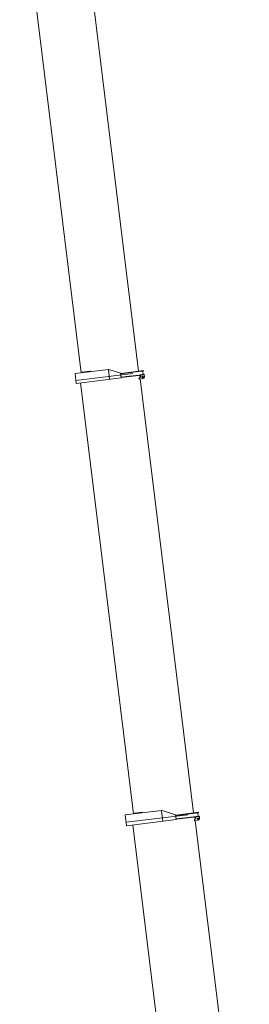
# Model space of a CAD drawing. Extents: x 22073 to 142282, y 6659 to 108851.
# Tile 65 of 68: x 123895 to 129311, y 29850 to 53040. Entities that reach past the tile are written whole.
import ezdxf

# ---------------------------------------------------------------- set-up
doc = ezdxf.new("R2010")
doc.units = 0
doc.header["$LTSCALE"] = 150
doc.header["$MEASUREMENT"] = 0
doc.layers.add('11', color=7, linetype='Continuous')

# ---------------------------------------------------------------- blocks, each defined once
blk = doc.blocks.new('*G34')
at = {"layer": '11', "color": 7, "linetype": 'Continuous', "lineweight": 9}
for p, q in [((127239, 34417), (126385, 34312)), ((126786, 34372), (126583, 34347)), ((126583, 34347), (126584, 34336)), ((126786, 34372), (126605, 34350)), ((126787, 34361), (126786, 34372)), ((127254, 34413), (127239, 34417)), ((127240, 34411), (127242, 34398)), ((127242, 34398), (127271, 34162)), ((127571, 34314), (127254, 34413)), ((127821, 34327), (127573, 34296)), ((128115, 34363), (127581, 34297)), ((127584, 34308), (128113, 34373)), ((128007, 34350), (128015, 34351)), ((128095, 34360), (128015, 34351)), ((128075, 34358), (128095, 34360)), ((128095, 34360), (128105, 34279)), ((128105, 34279), (128095, 34360)), ((128113, 34373), (128115, 34363)), ((126385, 34312), (126383, 34311)), ((126383, 34311), (126414, 34057)), ((127857, 34316), (126404, 34138)), ((126414, 34057), (127585, 34201)), ((127585, 34201), (127571, 34314)), ((127584, 34308), (127571, 34310)), ((127571, 34310), (127573, 34298)), ((127573, 34298), (127583, 34217)), ((127573, 34298), (127583, 34217)), ((127583, 34215), (128125, 34281)), ((127584, 34207), (127583, 34217)), ((127595, 34208), (127584, 34207)), ((127595, 34208), (128126, 34273)), ((128017, 34268), (128017, 34270)), ((128024, 34269), (128017, 34268)), ((128017, 34203), (128046, 34215)), ((128021, 34173), (128017, 34203)), ((128107, 34184), (128021, 34173)), ((128025, 34269), (128024, 34269)), ((128027, 34261), (128033, 34210)), ((128037, 34175), (129311, 23802)), ((128047, 34264), (128133, 34274)), ((128052, 34225), (128047, 34264)), ((128105, 34279), (128085, 34277)), ((128126, 34273), (128125, 34281)), ((128133, 34274), (128139, 34225)), ((126563, 34076), (127821, 23826))]:
    blk.add_line(p, q, dxfattribs=at)
for radius in [22.3, 15]:
    blk.add_circle((128102, 34220), radius, dxfattribs=at)
for centre, radius, start, end in [((128042, 34224), 10, -68.0485, 7.0113), ((128102, 34220), 37, -83, 6.9988)]:
    blk.add_arc(centre, radius, start, end, dxfattribs=at)
blk = doc.blocks.new('*G35')
at = {"layer": '11', "color": 7, "linetype": 'Continuous', "lineweight": 9}
for p, q in [((125987, 44803), (125340, 44724)), ((125560, 44762), (125357, 44737)), ((125538, 44759), (125368, 44738)), ((125562, 44751), (125560, 44762)), ((125599, 44756), (125987, 44803)), ((125987, 44803), (126016, 44571)), ((126001, 44802), (125987, 44803)), ((126016, 44569), (125987, 44803)), ((125988, 44799), (125989, 44789)), ((126014, 44585), (125989, 44789)), ((126001, 44802), (126275, 44713)), ((126284, 44709), (126812, 44774)), ((126813, 44766), (126285, 44701)), ((126796, 44764), (126717, 44754)), ((126776, 44761), (126796, 44764)), ((126796, 44764), (126806, 44682)), ((126806, 44682), (126796, 44764)), ((126812, 44774), (126813, 44766)), ((125201, 44707), (125596, 44755)), ((125229, 44474), (125201, 44707)), ((126567, 44708), (125221, 44543)), ((126289, 44605), (125229, 44474)), ((125357, 44737), (125359, 44726)), ((126015, 44575), (126014, 44585)), ((126275, 44713), (126289, 44605)), ((126275, 44713), (126284, 44709)), ((126277, 44700), (126285, 44701)), ((126285, 44701), (126277, 44700)), ((126287, 44620), (126277, 44700)), ((126525, 44730), (126285, 44701)), ((126287, 44618), (126836, 44686)), ((126837, 44678), (126288, 44610)), ((126295, 44619), (126535, 44649)), ((126708, 44601), (126747, 44618)), ((126712, 44575), (126708, 44601)), ((126712, 44603), (126716, 44575)), ((126808, 44587), (126712, 44575)), ((126727, 44672), (126806, 44682)), ((126728, 44664), (126734, 44612)), ((126738, 44578), (127993, 34358)), ((126748, 44667), (126834, 44678)), ((126753, 44628), (126748, 44667)), ((126806, 44682), (126786, 44680)), ((126834, 44678), (126840, 44628)), ((126836, 44686), (126837, 44678)), ((126577, 34335), (125330, 44487))]:
    blk.add_line(p, q, dxfattribs=at)
for radius in [22.3, 15]:
    blk.add_circle((126803, 44623), radius, dxfattribs=at)
for centre, radius, start, end in [((126743, 44627), 10, -68.0029, 6.9938), ((126803, 44623), 37, -83, 6.9929)]:
    blk.add_arc(centre, radius, start, end, dxfattribs=at)
blk = doc.blocks.new('*G39')
at = {"layer": '11', "color": 7, "linetype": 'Continuous', "lineweight": 9}
for p, q in [((123970, 55234), (124349, 55281)), ((123987, 55094), (123970, 55234)), ((125435, 55245), (123985, 55067)), ((124079, 55248), (124079, 55252)), ((124723, 55327), (124110, 55251)), ((124352, 55281), (124723, 55327)), ((124723, 55327), (124751, 55094)), ((124723, 55327), (124735, 55323)), ((124724, 55313), (124723, 55323)), ((124724, 55313), (124749, 55108)), ((124997, 55232), (124735, 55323)), ((125010, 55130), (124997, 55232)), ((124997, 55232), (125004, 55228)), ((125004, 55222), (124998, 55221)), ((125004, 55222), (124998, 55221)), ((124998, 55221), (125008, 55140)), ((125004, 55228), (125510, 55290)), ((125494, 55282), (125004, 55222)), ((125245, 55252), (125004, 55222)), ((125521, 55203), (125008, 55140)), ((125009, 55134), (125522, 55197)), ((125484, 55281), (125405, 55271)), ((125415, 55190), (125494, 55200)), ((125436, 55186), (125522, 55197)), ((125465, 55279), (125484, 55281)), ((125494, 55200), (125475, 55197)), ((125484, 55281), (125494, 55200)), ((125494, 55200), (125484, 55281)), ((125511, 55284), (125494, 55282)), ((125510, 55290), (125511, 55284)), ((125522, 55197), (125521, 55203)), ((125522, 55197), (125528, 55147)), ((123917, 55077), (123948, 55089)), ((123958, 55010), (123924, 55015)), ((123948, 55089), (124052, 55102)), ((123958, 55004), (124114, 55023)), ((123958, 55010), (123958, 55004)), ((123999, 55002), (123998, 55009)), ((124009, 55003), (123999, 55002)), ((124751, 55094), (124009, 55003)), ((124052, 55102), (124107, 55079)), ((125342, 44724), (124078, 55012)), ((124107, 55079), (124113, 55029)), ((124114, 55023), (124113, 55029)), ((124749, 55108), (124751, 55098)), ((124751, 55098), (125010, 55130)), ((125008, 55140), (125014, 55141)), ((125014, 55141), (125255, 55170)), ((125381, 55116), (125435, 55137)), ((125383, 55092), (125381, 55116)), ((125496, 55106), (125383, 55092)), ((125416, 55184), (125422, 55132)), ((125427, 55098), (126696, 44759)), ((125441, 55148), (125436, 55186))]:
    blk.add_line(p, q, dxfattribs=at)
for centre, radius in [((123929, 55047), 15.5), ((125491, 55143), 22.3), ((125491, 55143), 15)]:
    blk.add_circle(centre, radius, dxfattribs=at)
for centre, radius, start, end in [((123929, 55047), 32.5, 111.8706, -97.8699), ((125431, 55147), 10, -68.0017, 6.9982), ((125491, 55143), 37, -83, 7.0035)]:
    blk.add_arc(centre, radius, start, end, dxfattribs=at)

msp = doc.modelspace()

# ---------------------------------------------------------------- block references
at = {"color": 7, "linetype": 'Continuous', "lineweight": 9}
for name in ['*G39', '*G35', '*G34']:
    msp.add_blockref(name, (0, 0), dxfattribs=at)

doc.saveas('drawing.dxf')
